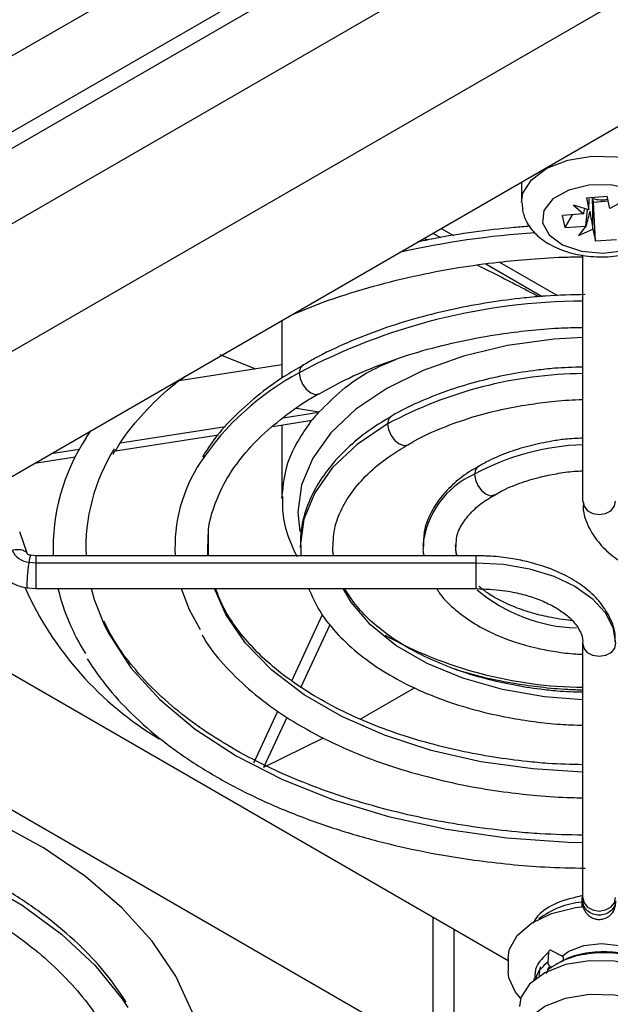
# Model space of a CAD drawing. Header units: millimetres. Extents: x -203 to 471, y -207 to 525.
# Tile 29 of 106: x 403 to 417, y -185 to -161. Entities that reach past the tile are written whole.
import ezdxf

# ---------------------------------------------------------------- set-up
doc = ezdxf.new("R2010")
doc.units = ezdxf.units.MM

msp = doc.modelspace()

# ---------------------------------------------------------------- linework, layer by layer
at = {"color": 7, "linetype": 'Continuous', "lineweight": 25}
for p, q in [((362.069, -187.13), (439.782, -142.267)), ((440.132, -142.469), (362.066, -187.536)), ((441.727, -143.39), (360.471, -190.298)), ((444.425, -144.947), (363.077, -191.909)), ((367.63, -192.324), (445.174, -147.558)), ((410.103, -157.549), (387.809, -170.419)), ((415.236, -164.842), (415.236, -165.331)), ((416.818, -165.228), (417.329, -165.191)), ((416.818, -165.228), (416.88, -165.521)), ((416.88, -165.521), (416.884, -165.251)), ((416.99, -165.33), (416.971, -165.242)), ((417.391, -165.485), (417.329, -165.191)), ((415.248, -165.347), (415.257, -165.536)), ((416.88, -165.521), (416.504, -165.404)), ((416.504, -165.404), (416.745, -165.621)), ((416.99, -165.33), (417.353, -165.304)), ((417.042, -166.287), (416.99, -165.33)), ((417.708, -165.319), (417.391, -165.485)), ((416.745, -165.621), (416.237, -165.657)), ((416.299, -165.952), (416.237, -165.657)), ((416.299, -165.952), (416.481, -165.639)), ((416.807, -165.916), (416.849, -165.511)), ((413.275, -165.974), (413.575, -166.147)), ((416.299, -165.952), (416.807, -165.916)), ((416.807, -165.916), (416.626, -166.143)), ((412.858, -166.214), (412.943, -166.257)), ((413.072, -166.091), (413.258, -166.198)), ((416.626, -166.143), (416.98, -165.994)), ((416.98, -165.994), (417.042, -166.287)), ((417.553, -166.251), (417.042, -166.287)), ((416.733, -172.629), (416.733, -166.621)), ((414.368, -166.839), (415.742, -167.632)), ((414.697, -166.795), (416.115, -167.614)), ((409.388, -168.217), (409.388, -169.629)), ((407.87, -169.051), (408.747, -169.397)), ((406.884, -169.685), (409.388, -169.298)), ((409.42, -170.592), (410.291, -170.458)), ((410.291, -170.458), (409.741, -170.365)), ((409.169, -170.803), (410.12, -170.655)), ((409.388, -170.769), (409.388, -172.56)), ((404.612, -171.08), (404.723, -170.91)), ((405.328, -171.397), (407.839, -171.008)), ((405.448, -171.207), (408.011, -170.81)), ((403.756, -171.468), (404.443, -171.362)), ((403.351, -171.703), (404.344, -171.549)), ((403.179, -173.922), (402.988, -173.379)), ((407.593, -173.961), (407.594, -173.475)), ((409.848, -173.764), (409.846, -173.961)), ((403.221, -174.114), (403.383, -174.13)), ((403.383, -173.961), (403.262, -173.949)), ((414.133, -173.961), (403.383, -173.961)), ((403.383, -173.961), (403.383, -174.13)), ((403.383, -174.13), (403.383, -174.761)), ((403.383, -174.13), (414.133, -174.13)), ((414.133, -174.13), (414.133, -173.961)), ((414.133, -174.761), (414.133, -174.13)), ((403.18, -174.74), (403.382, -174.761)), ((403.383, -174.761), (414.133, -174.761)), ((409.632, -177.009), (410.382, -175.393)), ((409.853, -177.171), (410.565, -175.638)), ((401.333, -175.996), (414.908, -183.833)), ((413.083, -186.103), (395.745, -176.094)), ((416.733, -182.299), (416.733, -176.093)), ((411.3, -177.947), (412.627, -177.183)), ((408.701, -179.014), (409.288, -177.749)), ((408.949, -179.12), (409.516, -177.899)), ((408.949, -179.12), (410.407, -178.404)), ((416.733, -182.375), (416.733, -182.299)), ((416.733, -182.432), (416.741, -182.365)), ((416.733, -182.375), (416.733, -182.433)), ((413.083, -186.103), (413.083, -182.779)), ((413.59, -186.809), (413.59, -183.072)), ((415.891, -183.633), (415.876, -183.871)), ((416.211, -183.716), (415.975, -183.594)), ((414.908, -183.784), (414.908, -184.098)), ((415.692, -183.989), (415.658, -184.2)), ((416.255, -183.753), (416.255, -183.85)), ((414.924, -184.254), (414.908, -184.098)), ((415.872, -184.091), (415.826, -184.15)), ((415.872, -184.061), (415.872, -184.097)), ((415.535, -184.269), (415.534, -184.314))]:
    msp.add_line(p, q, dxfattribs=at)
at = {"color": 7, "linetype": 'Continuous', "lineweight": 25, "flags": 128}
for points in [[(415.236, -165.342), (415.272, -165.116), (415.481, -164.785), (415.857, -164.507), (416.363, -164.311), (416.949, -164.214), (417.559, -164.226), (418.132, -164.347), (418.613, -164.564), (418.953, -164.856), (419.121, -165.195), (419.136, -165.319)], [(415.746, -165.841), (415.907, -166.134), (416.24, -166.374), (416.702, -166.528), (417.228, -166.576), (417.749, -166.511), (418.193, -166.341), (418.502, -166.09), (418.633, -165.792), (418.568, -165.487), (418.317, -165.216), (417.913, -165.015), (417.41, -164.912), (416.878, -164.921), (416.387, -165.041), (416.004, -165.255), (415.78, -165.534), (415.746, -165.841)], [(416.733, -168.632), (416.027, -168.676), (414.897, -168.833), (413.823, -169.09), (412.832, -169.44), (411.948, -169.876), (411.193, -170.386), (410.586, -170.959), (410.141, -171.579), (409.869, -172.231), (409.778, -172.9), (409.822, -173.365)], [(409.896, -169.31), (409.892, -169.313), (409.83, -169.384), (409.809, -169.496)], [(409.809, -169.496), (409.83, -169.633), (409.892, -169.775), (409.983, -169.899), (410.092, -169.986), (410.2, -170.024), (410.292, -170.006), (410.294, -170.004)], [(411.969, -170.743), (411.225, -171.246), (410.626, -171.81), (410.188, -172.421), (409.92, -173.065), (409.83, -173.724), (409.83, -173.76)], [(412.054, -170.559), (412.052, -170.56), (411.99, -170.631), (411.969, -170.743)], [(411.969, -170.743), (411.99, -170.881), (412.052, -171.022), (412.144, -171.146), (412.252, -171.233), (412.36, -171.271), (412.452, -171.253), (412.457, -171.25)], [(414.175, -171.781), (414.171, -171.784), (414.11, -171.854), (414.089, -171.967)], [(414.089, -171.967), (414.11, -172.104), (414.171, -172.245), (414.263, -172.369), (414.371, -172.457), (414.48, -172.494), (414.571, -172.476), (414.577, -172.473)], [(416.733, -172.629), (416.763, -172.754), (416.85, -172.86), (416.98, -172.931), (417.133, -172.956), (417.286, -172.931), (417.415, -172.86), (417.502, -172.754), (417.533, -172.629)], [(407.584, -173.961), (407.581, -173.912), (407.587, -173.452)], [(410.643, -173.961), (410.636, -173.879), (410.634, -173.847)], [(413.652, -173.961), (413.65, -173.951), (413.628, -173.695)], [(414.133, -174.13), (414.796, -174.168), (415.434, -174.28), (416.022, -174.461), (416.537, -174.705), (416.96, -175.003), (417.274, -175.342), (417.467, -175.71), (417.533, -176.093)], [(404.73, -174.761), (404.805, -175.028), (405.059, -175.664)], [(406.932, -174.761), (407.128, -175.272), (407.393, -175.759)], [(416.733, -179.237), (415.509, -179.161), (414.241, -178.983), (413.028, -178.707), (411.891, -178.338), (410.851, -177.883), (409.929, -177.35), (409.141, -176.75), (408.501, -176.094), (408.023, -175.393), (407.746, -174.761)], [(416.733, -177.471), (415.798, -177.398), (414.769, -177.221), (413.804, -176.949), (412.93, -176.589), (412.171, -176.15), (411.547, -175.646), (411.075, -175.089), (410.883, -174.761)], [(405.059, -175.664), (405.168, -175.876), (405.704, -176.693), (406.408, -177.467), (407.267, -178.186), (408.271, -178.84), (409.404, -179.419), (410.649, -179.915), (411.989, -180.322), (413.404, -180.631), (414.874, -180.84), (416.376, -180.946), (416.733, -180.955)], [(417.533, -176.093), (417.502, -176.218), (417.415, -176.324), (417.286, -176.395), (417.133, -176.42), (416.98, -176.395), (416.85, -176.324), (416.763, -176.218), (416.733, -176.093)], [(407.513, -186.968), (407.515, -186.924), (407.449, -186.008), (407.209, -185.101), (406.798, -184.214), (406.22, -183.36), (405.483, -182.547), (404.595, -181.786), (403.568, -181.086), (402.414, -180.455), (401.146, -179.902), (399.781, -179.432), (398.335, -179.052), (396.824, -178.766), (395.269, -178.578), (395.041, -178.559)], [(394.737, -179.965), (395.023, -179.988), (396.542, -180.169), (398.013, -180.45), (399.419, -180.828), (400.738, -181.298), (401.954, -181.853), (403.051, -182.486), (404.012, -183.188), (404.826, -183.95), (405.482, -184.761), (405.627, -184.982)], [(416.733, -182.299), (416.763, -182.424), (416.85, -182.53), (416.98, -182.601), (417.133, -182.626), (417.286, -182.601), (417.415, -182.53), (417.502, -182.424), (417.533, -182.299)], [(414.908, -183.784), (414.937, -183.574), (415.129, -183.225), (415.482, -182.922), (415.97, -182.689), (416.551, -182.544), (416.768, -182.516)], [(416.228, -183.726), (416.39, -183.608), (416.755, -183.467), (417.186, -183.418), (417.616, -183.467), (417.981, -183.608), (418.225, -183.819), (418.265, -183.885)], [(415.975, -183.594), (415.959, -183.588), (415.944, -183.585), (415.93, -183.585), (415.917, -183.589), (415.907, -183.596), (415.899, -183.606), (415.893, -183.618), (415.891, -183.633)], [(419.083, -184.955), (419.068, -184.819), (418.9, -184.48), (418.56, -184.188), (418.079, -183.971), (417.506, -183.85), (416.896, -183.838), (416.31, -183.935), (415.804, -184.132), (415.428, -184.409), (415.219, -184.74), (415.183, -184.955)], [(415.215, -184.75), (415.09, -184.607), (414.924, -184.254)], [(415.183, -185.783), (415.219, -185.556), (415.428, -185.226), (415.804, -184.948), (416.31, -184.751), (416.896, -184.654), (417.506, -184.667), (418.079, -184.788), (418.56, -185.005), (418.9, -185.297), (419.068, -185.635), (419.083, -185.76)]]:
    msp.add_lwpolyline(points, dxfattribs=at)
at = {"color": 7, "linetype": 'Continuous', "lineweight": 25}
for centre, radius, start, end in [((417.186, -164.575), 0.701, 252.1295, 282.9389), ((417.003, -187.645), 21.612, 93.8045, 102.6816), ((416.782, -182.541), 14.791, 90.1915, 118.1279), ((412.955, -175.389), 6.68, 118.0952, 146.2117), ((416.856, -179.843), 10.329, 90.6827, 118.237), ((408.71, -173.778), 4.907, 146.6364, 182.1395), ((416.975, -177.376), 6.131, 92.266, 118.0843), ((409.185, -173.77), 4.582, 148.1475, 182.3925), ((410.532, -173.749), 3.754, 146.4447, 183.24), ((414.961, -173.924), 2.142, 114.017, 174.5848), ((403.247, -173.633), 0.482, 203.0711, 266.8927), ((410.617, -171.372), 8.221, 204.2047, 239.1016), ((408.952, -173.552), 5.174, 193.5137, 212.6693), ((416.709, -171.761), 3.963, 229.8025, 268.0433), ((416.846, -166.922), 10.247, 241.1583, 269.3644), ((416.894, -184.422), 2.021, 95.3965, 127.5727), ((416.147, -183.837), 0.137, 37.835, 61.975), ((416.014, -183.869), 0.138, 180.9772, 242.4339), ((415.923, -184.057), 0.0508, 56.5644, 184.1261)]:
    msp.add_arc(centre, radius, start, end, dxfattribs=at)
for centre, major_axis, ratio, start_param, end_param in [((417.071, -165.346), (0.355, 1.739), 0.151781, 1.682895, 1.760474), ((417.058, -165.439), (0.446, 1.544), 0.071485, 1.663948, 1.905015), ((417.267, -165.464), (-0.25, 1.835), 0.199314, 1.591238, 1.836421)]:
    msp.add_ellipse(centre, major_axis=major_axis, ratio=ratio, start_param=start_param, end_param=end_param, dxfattribs=at)
for points in [[(416.98, -165.994), (416.977, -165.744), (416.974, -165.493), (416.971, -165.242)], [(410.291, -170.458), (410.231, -170.523), (410.174, -170.589), (410.12, -170.655)]]:
    msp.add_open_spline(points, degree=3, dxfattribs=at)
for points, knots in [([(415.257, -165.536), (415.285, -165.627), (415.35, -165.843), (415.581, -166.133), (415.933, -166.39), (416.391, -166.577), (416.926, -166.674), (417.489, -166.67), (418.034, -166.562), (418.499, -166.358), (418.855, -166.075), (419.066, -165.737), (419.158, -165.464), (419.131, -165.327), (419.128, -165.313)], [0, 0, 0, 0, 0.061957, 0.146046, 0.234793, 0.331004, 0.42996, 0.528922, 0.628801, 0.730855, 0.823602, 0.908973, 0.990731, 1, 1, 1, 1]), ([(415.444, -165.923), (415.312, -165.933), (414.851, -165.967), (414.061, -166.063), (413.273, -166.182), (412.822, -166.281), (412.692, -166.31)], [0, 0, 0, 0, 0.1408327, 0.4910981, 0.8525663, 1, 1, 1, 1]), ([(409.587, -168.103), (409.853, -167.991), (410.455, -167.738), (411.468, -167.417), (412.575, -167.135), (413.647, -166.931), (414.605, -166.798), (415.499, -166.715), (416.186, -166.672), (416.612, -166.667), (416.733, -166.665)], [0, 0, 0, 0, 0.1288766, 0.2915655, 0.4505559, 0.6005405, 0.7312325, 0.8339936, 0.9530309, 1, 1, 1, 1]), ([(414.161, -166.868), (414.291, -166.933), (414.732, -167.153), (415.279, -167.438), (415.665, -167.639)], [0, 0, 0, 0, 0.29438, 1, 1, 1, 1]), ([(416.791, -167.588), (416.468, -167.595), (415.969, -167.606), (415.189, -167.68), (414.439, -167.777), (413.57, -167.938), (412.693, -168.153), (411.818, -168.426), (410.975, -168.759), (410.33, -169.058), (409.995, -169.261), (409.9, -169.318)], [0, 0, 0, 0, 0.1262099, 0.195054, 0.3088743, 0.4261602, 0.5510593, 0.6803495, 0.8127766, 0.9473962, 1, 1, 1, 1]), ([(410.295, -170.008), (410.533, -169.877), (411.031, -169.602), (411.887, -169.251), (412.808, -168.949), (413.753, -168.715), (414.621, -168.558), (415.413, -168.46), (416.088, -168.4), (416.534, -168.391), (416.733, -168.388)], [0, 0, 0, 0, 0.138551, 0.289385, 0.437742, 0.580398, 0.716873, 0.815088, 0.917342, 1, 1, 1, 1]), ([(409.9, -169.318), (409.746, -169.406), (409.339, -169.639), (408.761, -170.069), (408.173, -170.601), (407.731, -171.095), (407.529, -171.422), (407.453, -171.544)], [0, 0, 0, 0, 0.143305, 0.37899, 0.616741, 0.856773, 1, 1, 1, 1]), ([(410.291, -170.458), (410.655, -170.094), (411.151, -169.598), (411.941, -169.265), (412.15, -169.177)], [0, 0, 0, 0, 0.734839, 1, 1, 1, 1]), ([(416.733, -169.357), (416.501, -169.363), (416.123, -169.373), (415.512, -169.443), (414.892, -169.539), (414.182, -169.699), (413.476, -169.909), (412.793, -170.179), (412.314, -170.399), (412.089, -170.542), (412.057, -170.563)], [0, 0, 0, 0, 0.132975, 0.217743, 0.357608, 0.50133, 0.654, 0.811636, 0.972785, 1, 1, 1, 1]), ([(405.273, -171.483), (405.361, -171.335), (405.584, -170.962), (406.088, -170.389), (406.584, -169.902), (406.93, -169.649), (407.014, -169.588)], [0, 0, 0, 0, 0.2199742, 0.5573051, 0.8922762, 1, 1, 1, 1]), ([(407.594, -173.475), (407.593, -173.449), (407.591, -173.211), (407.718, -172.77), (407.977, -172.16), (408.372, -171.578), (408.876, -171.025), (409.498, -170.514), (409.978, -170.173), (410.271, -170.02), (410.295, -170.008)], [0, 0, 0, 0, 0.021376, 0.1904652, 0.3547763, 0.5152348, 0.6733551, 0.83019, 0.9862017, 1, 1, 1, 1]), ([(412.461, -171.257), (412.519, -171.221), (412.769, -171.064), (413.293, -170.833), (414.001, -170.579), (414.714, -170.393), (415.369, -170.27), (416.003, -170.191), (416.446, -170.153), (416.702, -170.148), (416.733, -170.148)], [0, 0, 0, 0, 0.054352, 0.235533, 0.412276, 0.577342, 0.722359, 0.840902, 0.98101, 1, 1, 1, 1]), ([(409.389, -172.56), (409.421, -172.226), (409.485, -171.568), (409.91, -170.957), (410.12, -170.655)], [0, 0, 0, 0, 0.506506, 1, 1, 1, 1]), ([(412.057, -170.563), (411.888, -170.664), (411.516, -170.886), (411.026, -171.284), (410.579, -171.746), (410.223, -172.253), (409.971, -172.803), (409.835, -173.314), (409.844, -173.638), (409.848, -173.764)], [0, 0, 0, 0, 0.123412, 0.273311, 0.424976, 0.578788, 0.735731, 0.897823, 1, 1, 1, 1]), ([(410.633, -173.832), (410.637, -173.655), (410.645, -173.315), (410.829, -172.818), (411.119, -172.35), (411.524, -171.913), (411.97, -171.543), (412.318, -171.341), (412.461, -171.257)], [0, 0, 0, 0, 0.195313, 0.376502, 0.549304, 0.717718, 0.884045, 1, 1, 1, 1]), ([(416.733, -171.093), (416.589, -171.098), (416.333, -171.108), (415.905, -171.174), (415.445, -171.268), (414.934, -171.426), (414.504, -171.598), (414.269, -171.736), (414.179, -171.788)], [0, 0, 0, 0, 0.150972, 0.268816, 0.46246, 0.660241, 0.869414, 1, 1, 1, 1]), ([(414.179, -171.788), (414.118, -171.821), (413.9, -171.939), (413.586, -172.189), (413.248, -172.536), (412.999, -172.935), (412.846, -173.337), (412.843, -173.606), (412.842, -173.722)], [0, 0, 0, 0, 0.072205, 0.259817, 0.450888, 0.645856, 0.846932, 1, 1, 1, 1]), ([(414.58, -172.481), (414.633, -172.448), (414.81, -172.338), (415.185, -172.186), (415.641, -172.045), (416.092, -171.953), (416.442, -171.9), (416.661, -171.892), (416.733, -171.889)], [0, 0, 0, 0, 0.098292, 0.330164, 0.561939, 0.733374, 0.91344, 1, 1, 1, 1]), ([(409.403, -172.508), (409.4, -172.64), (409.395, -172.979), (409.511, -173.476), (409.68, -173.823), (409.755, -173.975)], [0, 0, 0, 0, 0.2628894, 0.6757632, 1, 1, 1, 1]), ([(413.643, -173.701), (413.643, -173.631), (413.645, -173.46), (413.772, -173.187), (414.006, -172.891), (414.277, -172.652), (414.499, -172.527), (414.58, -172.481)], [0, 0, 0, 0, 0.174021, 0.421701, 0.649442, 0.871297, 1, 1, 1, 1]), ([(416.747, -172.661), (416.744, -172.702), (416.728, -172.91), (416.858, -173.261), (417.122, -173.668), (417.482, -174), (417.925, -174.279), (418.403, -174.485), (418.873, -174.621), (419.314, -174.706), (419.728, -174.754), (420.011, -174.759), (420.133, -174.761)], [0, 0, 0, 0, 0.0337262, 0.1718716, 0.2964389, 0.4184659, 0.5336496, 0.6601261, 0.7556486, 0.8352584, 0.9294238, 1, 1, 1, 1]), ([(402.804, -173.821), (402.852, -173.813), (402.926, -173.801), (403.015, -173.809), (403.076, -173.824), (403.124, -173.85), (403.159, -173.877), (403.165, -173.899), (403.167, -173.908)], [0, 0, 0, 0, 0.286885, 0.441544, 0.599723, 0.758165, 0.913549, 1, 1, 1, 1]), ([(410.657, -173.961), (410.643, -173.918), (410.63, -173.875), (410.633, -173.832), (410.633, -173.832)], [0, 0, 0, 0, 0.992843, 1, 1, 1, 1]), ([(412.842, -173.722), (412.835, -173.768), (412.823, -173.849), (412.847, -173.927), (412.858, -173.961)], [0, 0, 0, 0, 0.5661429, 1, 1, 1, 1]), ([(413.67, -173.961), (413.654, -173.917), (413.622, -173.829), (413.636, -173.743), (413.643, -173.701)], [0, 0, 0, 0, 0.506943, 1, 1, 1, 1]), ([(403.18, -174.739), (403.18, -174.739), (403.177, -174.742), (403.173, -174.726), (403.17, -174.674), (403.173, -174.58), (403.179, -174.488), (403.185, -174.409), (403.193, -174.328), (403.205, -174.224), (403.215, -174.157), (403.221, -174.114)], [0, 0, 0, 0, 0.015496, 0.108375, 0.281156, 0.453937, 0.546815, 0.641523, 0.736072, 0.828518, 1, 1, 1, 1]), ([(403.262, -173.949), (403.25, -173.947), (403.222, -173.942), (403.195, -173.93), (403.18, -173.92), (403.18, -173.921), (403.18, -173.921)], [0, 0, 0, 0, 0.2104435, 0.4733248, 0.7810693, 1, 1, 1, 1]), ([(403.221, -174.114), (403.228, -174.076), (403.237, -174.019), (403.249, -173.973), (403.257, -173.951), (403.261, -173.95), (403.263, -173.95)], [0, 0, 0, 0, 0.384979, 0.592518, 0.804783, 1, 1, 1, 1]), ([(417.518, -176.061), (417.522, -176.021), (417.537, -175.813), (417.407, -175.462), (417.143, -175.055), (416.783, -174.723), (416.34, -174.444), (415.862, -174.238), (415.392, -174.102), (414.951, -174.016), (414.537, -173.969), (414.254, -173.964), (414.133, -173.961)], [0, 0, 0, 0, 0.033726, 0.171872, 0.296439, 0.418466, 0.53365, 0.660126, 0.755649, 0.835258, 0.929424, 1, 1, 1, 1]), ([(402.43, -174.183), (402.471, -174.27), (402.55, -174.436), (402.761, -174.607), (402.975, -174.707), (403.117, -174.73), (403.18, -174.74)], [0, 0, 0, 0, 0.301459, 0.575919, 0.809956, 1, 1, 1, 1]), ([(416.733, -179.057), (416.446, -179.051), (415.99, -179.041), (415.264, -178.971), (414.545, -178.878), (413.714, -178.722), (412.879, -178.516), (412.052, -178.255), (411.258, -177.942), (410.514, -177.58), (409.834, -177.174), (409.229, -176.729), (408.707, -176.249), (408.277, -175.74), (407.954, -175.241), (407.827, -174.91), (407.77, -174.761)], [0, 0, 0, 0, 0.067116, 0.106773, 0.172296, 0.239745, 0.311467, 0.385569, 0.461293, 0.538071, 0.615571, 0.693657, 0.772398, 0.852109, 0.933474, 1, 1, 1, 1]), ([(410.04, -174.761), (410.117, -174.934), (410.28, -175.304), (410.686, -175.827), (411.208, -176.328), (411.83, -176.773), (412.531, -177.157), (413.29, -177.475), (414.091, -177.728), (414.849, -177.901), (415.548, -178.01), (416.15, -178.078), (416.547, -178.089), (416.733, -178.093)], [0, 0, 0, 0, 0.092049, 0.197435, 0.302306, 0.406212, 0.508719, 0.60918, 0.705787, 0.801877, 0.87158, 0.939897, 1, 1, 1, 1]), ([(416.733, -177.291), (416.521, -177.285), (416.171, -177.275), (415.602, -177.21), (415.02, -177.118), (414.357, -176.968), (413.705, -176.77), (413.077, -176.523), (412.495, -176.232), (411.976, -175.903), (411.531, -175.54), (411.166, -175.157), (411.001, -174.892), (410.92, -174.761)], [0, 0, 0, 0, 0.0799351, 0.1326366, 0.2194747, 0.3085207, 0.402829, 0.4998339, 0.5985643, 0.6983956, 0.7991795, 0.9012508, 1, 1, 1, 1]), ([(413.17, -174.761), (413.184, -174.788), (413.28, -174.965), (413.569, -175.245), (414.015, -175.588), (414.527, -175.861), (415.066, -176.07), (415.58, -176.212), (416.079, -176.304), (416.45, -176.353), (416.676, -176.361), (416.733, -176.362)], [0, 0, 0, 0, 0.027526, 0.185351, 0.339126, 0.486626, 0.623934, 0.754451, 0.852647, 0.963067, 1, 1, 1, 1]), ([(414.133, -174.761), (414.349, -174.769), (414.653, -174.781), (415.078, -174.854), (415.417, -174.937), (415.776, -175.068), (416.095, -175.23), (416.36, -175.418), (416.561, -175.621), (416.685, -175.834), (416.741, -175.986), (416.726, -176.075), (416.722, -176.094)], [0, 0, 0, 0, 0.151819, 0.21291, 0.312386, 0.412583, 0.516919, 0.622722, 0.730337, 0.842267, 0.966945, 1, 1, 1, 1]), ([(416.466, -175.539), (416.438, -175.537), (416.309, -175.531), (416.026, -175.481), (415.618, -175.398), (415.172, -175.258), (414.76, -175.081), (414.423, -174.893), (414.259, -174.759), (414.192, -174.703)], [0, 0, 0, 0, 0.029561, 0.136707, 0.312046, 0.489993, 0.676551, 0.866582, 1, 1, 1, 1]), ([(416.733, -180.777), (416.383, -180.77), (415.84, -180.759), (414.983, -180.688), (414.152, -180.593), (413.184, -180.435), (412.201, -180.224), (411.213, -179.955), (410.248, -179.629), (409.324, -179.25), (408.454, -178.82), (407.653, -178.344), (406.93, -177.825), (406.291, -177.269), (405.747, -176.68), (405.32, -176.105), (405.129, -175.722), (405.044, -175.552)], [0, 0, 0, 0, 0.065325, 0.10165, 0.161754, 0.223743, 0.289793, 0.358195, 0.428258, 0.499445, 0.571402, 0.643912, 0.716884, 0.790345, 0.864464, 0.939608, 1, 1, 1, 1]), ([(407.441, -175.889), (407.469, -175.94), (407.621, -176.217), (408.022, -176.687), (408.639, -177.286), (409.371, -177.831), (410.191, -178.319), (411.09, -178.744), (412.046, -179.102), (413.028, -179.386), (413.985, -179.594), (414.845, -179.729), (415.652, -179.815), (416.263, -179.858), (416.637, -179.863), (416.733, -179.865)], [0, 0, 0, 0, 0.0214537, 0.1184802, 0.2152744, 0.3116483, 0.4074216, 0.5023601, 0.5960134, 0.687283, 0.7730424, 0.8481159, 0.9074174, 0.9761997, 1, 1, 1, 1]), ([(404.635, -176.478), (404.802, -176.724), (405.14, -177.218), (405.802, -177.912), (406.57, -178.564), (407.443, -179.162), (408.406, -179.702), (409.449, -180.179), (410.555, -180.588), (411.7, -180.926), (412.876, -181.194), (413.964, -181.375), (414.943, -181.489), (415.847, -181.563), (416.461, -181.574), (416.79, -181.58)], [0, 0, 0, 0, 0.083676, 0.168513, 0.253171, 0.337566, 0.421588, 0.505108, 0.58787, 0.669327, 0.748148, 0.826985, 0.883556, 0.937464, 1, 1, 1, 1]), ([(413.59, -176.721), (413.828, -176.79), (414.317, -176.933), (415.03, -177.071), (415.72, -177.166), (416.264, -177.219), (416.611, -177.227), (416.733, -177.23)], [0, 0, 0, 0, 0.2422, 0.497665, 0.682949, 0.889103, 1, 1, 1, 1]), ([(405.589, -184.849), (405.421, -184.603), (405.084, -184.109), (404.422, -183.415), (403.654, -182.763), (402.781, -182.165), (401.817, -181.625), (400.775, -181.148), (399.669, -180.739), (398.523, -180.401), (397.347, -180.133), (396.26, -179.954), (395.422, -179.851), (394.987, -179.819), (394.847, -179.809)], [0, 0, 0, 0, 0.0919221, 0.1851194, 0.2781201, 0.370832, 0.4631346, 0.554885, 0.6458029, 0.7352872, 0.8218761, 0.9084812, 0.9706271, 1, 1, 1, 1]), ([(393.491, -180.55), (393.84, -180.557), (394.384, -180.568), (395.24, -180.639), (396.071, -180.734), (397.039, -180.892), (398.023, -181.103), (399.01, -181.372), (399.975, -181.698), (400.9, -182.077), (401.769, -182.507), (402.57, -182.983), (403.294, -183.502), (403.933, -184.058), (404.477, -184.647), (404.903, -185.222), (405.095, -185.605), (405.18, -185.775)], [0, 0, 0, 0, 0.065325, 0.10165, 0.161754, 0.223743, 0.289793, 0.358195, 0.428258, 0.499445, 0.571402, 0.643912, 0.716884, 0.790345, 0.864464, 0.939608, 1, 1, 1, 1]), ([(416.728, -182.251), (416.511, -182.302), (416.087, -182.403), (415.673, -182.661), (415.551, -182.861), (415.514, -182.923)], [0, 0, 0, 0, 0.423142, 0.823577, 1, 1, 1, 1]), ([(416.729, -182.253), (416.723, -182.264), (416.711, -182.288), (416.705, -182.352), (416.704, -182.399), (416.704, -182.41)], [0, 0, 0, 0, 0.395954, 0.857246, 1, 1, 1, 1]), ([(416.704, -182.41), (416.704, -182.448), (416.705, -182.49), (416.711, -182.538), (416.711, -182.543)], [0, 0, 0, 0, 0.903362, 1, 1, 1, 1]), ([(417.533, -182.375), (417.533, -182.417), (417.524, -182.461), (417.485, -182.547), (417.455, -182.589), (417.376, -182.657), (417.329, -182.684), (417.231, -182.718), (417.18, -182.726), (417.085, -182.726), (417.035, -182.718), (416.936, -182.684), (416.889, -182.657), (416.811, -182.589), (416.78, -182.547), (416.741, -182.461), (416.733, -182.417), (416.733, -182.375)], [0, 0, 0, 0, 0.125, 0.125, 0.25, 0.25, 0.375, 0.375, 0.5, 0.5, 0.625, 0.625, 0.75, 0.75, 0.875, 0.875, 1, 1, 1, 1]), ([(416.733, -182.432), (416.735, -182.464), (416.739, -182.528), (416.774, -182.615), (416.822, -182.688), (416.892, -182.756), (416.977, -182.805), (417.08, -182.831), (417.195, -182.833), (417.309, -182.797), (417.406, -182.729), (417.474, -182.648), (417.523, -182.546), (417.529, -182.47), (417.533, -182.432)], [0, 0, 0, 0, 0.077126, 0.152209, 0.222371, 0.285425, 0.385535, 0.454807, 0.537667, 0.658122, 0.734282, 0.819002, 0.909017, 1, 1, 1, 1]), ([(415.891, -183.633), (415.772, -183.747), (415.569, -183.943), (415.563, -184.174), (415.561, -184.27)], [0, 0, 0, 0, 0.58257, 1, 1, 1, 1]), ([(418.674, -184.288), (418.635, -184.206), (418.545, -184.013), (418.14, -183.782), (417.573, -183.64), (416.936, -183.639), (416.316, -183.775), (416.02, -183.966), (415.872, -184.061)], [0, 0, 0, 0, 0.131521, 0.30521, 0.478931, 0.652555, 0.826411, 1, 1, 1, 1]), ([(418.116, -183.8), (418.097, -183.788), (417.954, -183.697), (417.535, -183.621), (416.951, -183.615), (416.366, -183.746), (416.089, -183.925), (415.951, -184.015)], [0, 0, 0, 0, 0.037049, 0.277815, 0.518462, 0.759397, 1, 1, 1, 1]), ([(415.876, -183.871), (415.747, -183.985), (415.603, -184.114), (415.589, -184.263), (415.587, -184.28)], [0, 0, 0, 0, 0.890222, 1, 1, 1, 1])]:
    msp.add_open_spline(points, degree=3, knots=knots, dxfattribs=at)

doc.saveas('drawing.dxf')
